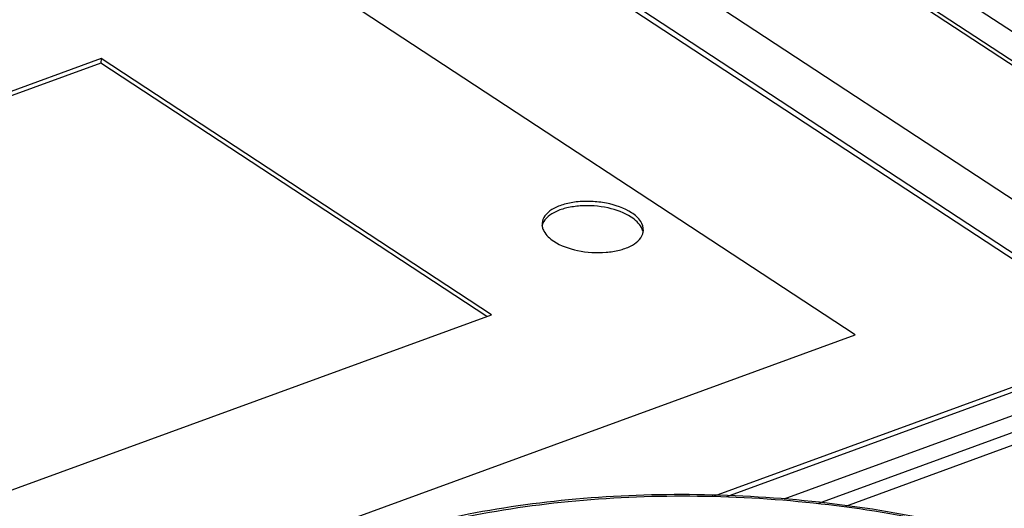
# Model space of a CAD drawing. Header units: millimetres. Extents: x 1117 to 38156, y -1945 to 7303.
# Tile 141 of 256: x 4704 to 4723, y 1301 to 1311. Entities that reach past the tile are written whole.
import ezdxf

# ---------------------------------------------------------------- set-up
doc = ezdxf.new("R2010")
doc.units = ezdxf.units.MM

msp = doc.modelspace()

# ---------------------------------------------------------------- linework, layer by layer
at = {"linetype": 'Continuous'}
for p, q in [((4693.195, 1330.086), (4800.393, 1259.796)), ((4729.853, 1302.747), (4696.961, 1324.315)), ((4700.938, 1324.351), (4753.972, 1289.576)), ((4754.141, 1289.544), (4701.106, 1324.318)), ((4725.792, 1304.238), (4698.912, 1321.863)), ((4726.003, 1304.217), (4698.931, 1321.968)), ((4720.234, 1304.366), (4698.978, 1318.303)), ((4705.398, 1309.795), (4677.83, 1299.739)), ((4705.398, 1309.795), (4705.392, 1309.709)), ((4713.078, 1304.76), (4705.398, 1309.795)), ((4705.392, 1309.709), (4677.913, 1299.685)), ((4712.989, 1304.727), (4705.392, 1309.709)), ((4685.51, 1294.703), (4713.078, 1304.76)), ((4684.242, 1291.237), (4720.234, 1304.366)), ((4717.464, 1301.2), (4725.792, 1304.238)), ((4717.709, 1301.191), (4726.003, 1304.217)), ((4726.19, 1303.819), (4718.828, 1301.134)), ((4719.518, 1301.059), (4726.51, 1303.609)), ((4720.051, 1301.001), (4726.491, 1303.35))]:
    msp.add_line(p, q, dxfattribs=at)
for points, knots in [([(4715.836, 1306.765), (4715.688, 1306.862), (4715.416, 1306.952), (4715.044, 1306.995), (4714.754, 1306.986), (4714.491, 1306.935), (4714.277, 1306.845), (4714.124, 1306.722), (4714.077, 1306.61), (4714.073, 1306.559)], [0, 0, 0, 0, 0.269634, 0.421314, 0.570764, 0.708219, 0.82608, 0.921415, 1, 1, 1, 1]), ([(4715.83, 1306.679), (4715.693, 1306.769), (4715.355, 1306.886), (4714.918, 1306.919), (4714.57, 1306.869), (4714.307, 1306.785), (4714.131, 1306.661), (4714.086, 1306.554)], [0, 0, 0, 0, 0.261116, 0.554884, 0.693536, 0.816438, 1, 1, 1, 1]), ([(4716.055, 1306.404), (4716.049, 1306.429), (4716.005, 1306.543), (4715.908, 1306.627), (4715.83, 1306.679)], [0, 0, 0, 0, 0.214961, 1, 1, 1, 1]), ([(4716.067, 1306.413), (4716.072, 1306.476), (4716.02, 1306.625), (4715.904, 1306.72), (4715.836, 1306.765)], [0, 0, 0, 0, 0.437412, 1, 1, 1, 1]), ([(4714.08, 1306.478), (4714.086, 1306.453), (4714.131, 1306.341), (4714.226, 1306.258), (4714.304, 1306.206)], [0, 0, 0, 0, 0.215185, 1, 1, 1, 1]), ([(4714.304, 1306.206), (4714.444, 1306.115), (4714.789, 1305.996), (4715.235, 1305.966), (4715.587, 1306.021), (4715.848, 1306.11), (4716.02, 1306.243), (4716.055, 1306.351)], [0, 0, 0, 0, 0.26368, 0.559646, 0.698292, 0.820175, 1, 1, 1, 1]), ([(4727.792, 1298.381), (4727.232, 1298.748), (4725.998, 1299.415), (4723.967, 1300.19), (4721.736, 1300.768), (4719.381, 1301.129), (4716.982, 1301.263), (4714.623, 1301.164), (4712.385, 1300.835), (4710.966, 1300.452), (4710.298, 1300.219)], [0, 0, 0, 0, 0.11094, 0.231509, 0.359555, 0.492115, 0.625793, 0.75709, 0.882721, 1, 1, 1, 1]), ([(4710.321, 1300.164), (4710.978, 1300.404), (4712.388, 1300.797), (4714.623, 1301.136), (4716.996, 1301.239), (4719.414, 1301.103), (4721.784, 1300.731), (4724.014, 1300.14), (4726.017, 1299.352), (4727.221, 1298.676), (4727.757, 1298.306)], [0, 0, 0, 0, 0.116116, 0.242058, 0.37451, 0.509648, 0.643457, 0.772018, 0.891799, 1, 1, 1, 1])]:
    msp.add_open_spline(points, degree=3, knots=knots, dxfattribs=at)
for points in [[(4714.073, 1306.559), (4714.071, 1306.532), (4714.073, 1306.504), (4714.08, 1306.478)], [(4714.086, 1306.554), (4714.08, 1306.54), (4714.076, 1306.525), (4714.072, 1306.51)], [(4716.055, 1306.351), (4716.062, 1306.371), (4716.066, 1306.392), (4716.067, 1306.413)]]:
    msp.add_open_spline(points, degree=3, dxfattribs=at)

doc.saveas('drawing.dxf')
